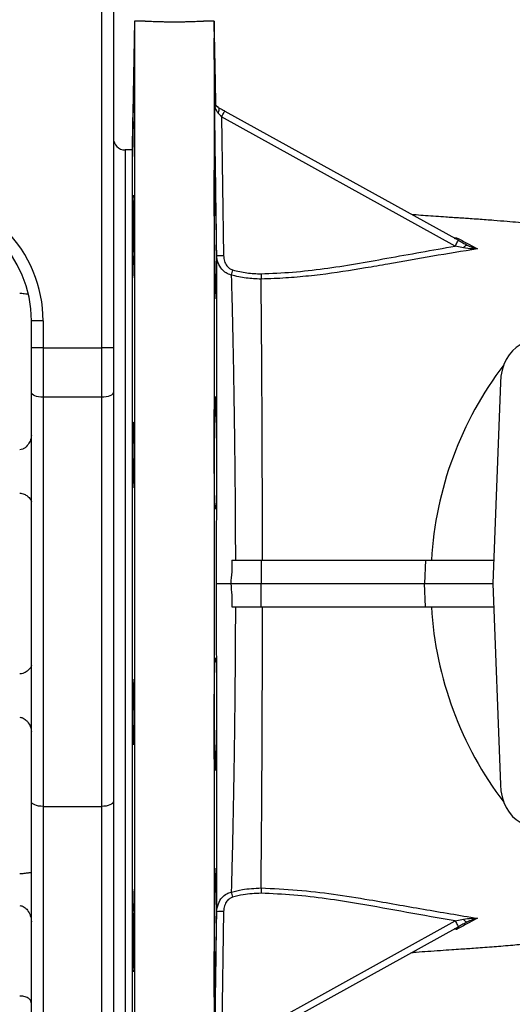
# Model space of a CAD drawing. Header units: millimetres. Extents: x 1536 to 5315, y 842 to 6038.
# Tile 4 of 18: x 3046 to 3466, y 1263 to 2103. Entities that reach past the tile are written whole.
import ezdxf

# ---------------------------------------------------------------- set-up
doc = ezdxf.new("R2010")
doc.units = ezdxf.units.MM
doc.header["$LTSCALE"] = 2

msp = doc.modelspace()

# ---------------------------------------------------------------- linework, layer by layer
at = {"color": 7, "linetype": 'Continuous', "lineweight": 25}
for p, q in [((3115.73, 1822.96), (3115.73, 2111.76)), ((3125.73, 2111.76), (3125.73, 1822.96)), ((3143.73, 2101.76), (3141.81, 1991.76)), ((3152.73, 2101.76), (3143.73, 2101.76)), ((3143.73, 2101.76), (3143.73, 1141.76)), ((3211.73, 2101.76), (3202.65, 2101.76)), ((3212.97, 2030.66), (3211.73, 2101.76)), ((3211.73, 2101.76), (3211.73, 1141.76)), ((3220.84, 2024.95), (3420.17, 1914.66)), ((3218.09, 2019.98), (3219.78, 1901.6)), ((3417.42, 1909.68), (3218.09, 2019.98)), ((3141.81, 1991.76), (3135.73, 1991.76)), ((3135.73, 1991.76), (3135.73, 1251.76)), ((3141.81, 1991.76), (3141.81, 1251.76)), ((3125.96, 1985.19), (3125.93, 1985.16)), ((3213, 1936.21), (3211.86, 1936.21)), ((3142.56, 1926.35), (3143.2, 1926.35)), ((3424.49, 1908.16), (3417.42, 1909.68)), ((3065.73, 1845.92), (3055.73, 1845.92)), ((3055.73, 1822.96), (3055.73, 1845.92)), ((3065.73, 1845.92), (3065.73, 1822.96)), ((3055.73, 1784.92), (3055.73, 1822.96)), ((3065.73, 1822.96), (3055.73, 1822.96)), ((3065.73, 1822.96), (3115.73, 1822.96)), ((3065.73, 1822.96), (3065.73, 1780.69)), ((3125.73, 1822.96), (3115.73, 1822.96)), ((3115.73, 1780.69), (3115.73, 1822.96)), ((3125.73, 1822.96), (3125.73, 1784.92)), ((3456, 1793.41), (3449.46, 1621.76)), ((3055.73, 1435.81), (3055.73, 1784.92)), ((3125.73, 1784.92), (3125.73, 1435.81)), ((3115.73, 1780.69), (3065.73, 1780.69)), ((3065.73, 1780.69), (3065.73, 1431.59)), ((3115.73, 1431.59), (3115.73, 1780.69)), ((3213, 1764.92), (3211.8, 1764.92)), ((3142.56, 1745.8), (3143.33, 1745.8)), ((3143.03, 1711.51), (3142.56, 1711.51)), ((3212.46, 1688.26), (3213, 1688.26)), ((3226.87, 1641.76), (3251.94, 1641.76)), ((3251.94, 1641.76), (3251.72, 1621.76)), ((3392.13, 1641.76), (3391.19, 1621.76)), ((3225.83, 1621.77), (3225.83, 1621.76)), ((3225.83, 1621.76), (3251.72, 1621.76)), ((3251.94, 1601.76), (3251.72, 1621.76)), ((3392.13, 1601.76), (3391.19, 1621.76)), ((3449.46, 1621.76), (3456, 1450.11)), ((3226.87, 1601.76), (3251.94, 1601.76)), ((3213, 1555.27), (3212.46, 1555.27)), ((3142.56, 1532.01), (3143.03, 1532.01)), ((3143.33, 1497.73), (3142.56, 1497.73)), ((3211.8, 1478.61), (3213, 1478.61)), ((3055.73, 1181.76), (3055.73, 1435.81)), ((3065.73, 1431.59), (3115.73, 1431.59)), ((3125.73, 1435.81), (3125.73, 1181.76)), ((3142.56, 1342.28), (3142.57, 1342.28)), ((3219.78, 1341.91), (3218.09, 1223.55)), ((3218.09, 1223.55), (3417.42, 1333.84)), ((3420.17, 1328.87), (3220.84, 1218.58)), ((3417.42, 1333.84), (3424.49, 1335.37)), ((3143.2, 1317.18), (3142.56, 1317.18)), ((3211.86, 1307.31), (3213, 1307.31))]:
    msp.add_line(p, q, dxfattribs=at)
at = {"color": 8, "linetype": 'Continuous', "lineweight": 25}
for p, q in [((3416.48, 1916.7), (3418.7, 1916.86)), ((3065.73, 1431.59), (3065.73, 1171.76)), ((3115.73, 1171.76), (3115.73, 1431.59)), ((3418.7, 1326.67), (3416.48, 1326.83))]:
    msp.add_line(p, q, dxfattribs=at)
at = {"color": 7, "linetype": 'Continuous', "lineweight": 25, "flags": 128}
for points in [[(3215.25, 2023.1), (3215.56, 2023.96), (3215.79, 2024.79), (3215.92, 2025.56), (3215.97, 2026.27), (3215.91, 2026.89), (3215.77, 2027.4), (3215.53, 2027.8), (3215.21, 2028.06)], [(3218.09, 2019.98), (3218.63, 2020.96), (3219.15, 2021.9), (3219.63, 2022.76), (3220.04, 2023.51), (3220.38, 2024.12), (3220.63, 2024.58), (3220.79, 2024.86), (3220.84, 2024.95)], [(3142.57, 1901.34), (3142.66, 1901.96), (3142.73, 1903.35), (3142.81, 1905.41), (3142.9, 1908.85), (3142.98, 1912.2), (3143.05, 1915.97), (3143.12, 1920.07), (3143.18, 1924.36), (3143.23, 1928.74), (3143.28, 1933.08), (3143.31, 1937.25), (3143.33, 1941.14), (3143.34, 1944.62), (3143.34, 1947.62), (3143.32, 1950.04), (3143.3, 1951.81), (3143.26, 1952.89), (3143.21, 1953.23), (3143.16, 1952.84), (3143.09, 1951.72), (3143.02, 1949.91), (3142.95, 1947.45), (3142.87, 1944.42), (3142.8, 1940.9), (3142.72, 1936.99), (3142.65, 1932.81), (3142.56, 1926.35), (3142.56, 1926.35)], [(3417.42, 1909.68), (3417.96, 1910.67), (3418.48, 1911.61), (3418.96, 1912.47), (3419.37, 1913.22), (3419.71, 1913.83), (3419.96, 1914.28), (3420.12, 1914.56), (3420.17, 1914.66)], [(3424.49, 1908.16), (3424.97, 1908.77), (3425.45, 1909.31), (3425.91, 1909.76), (3426.35, 1910.12), (3426.76, 1910.37), (3427.13, 1910.52), (3427.45, 1910.56), (3427.71, 1910.48)], [(3480.11, 1827.43), (3476.41, 1826.77), (3472.82, 1825.36), (3469.42, 1823.22), (3466.27, 1820.4), (3463.44, 1816.96), (3461, 1812.98), (3459, 1808.53), (3457.48, 1803.72), (3456.47, 1798.64), (3456, 1793.41)], [(3065.73, 1780.69), (3063.77, 1780.78), (3061.9, 1781.02), (3060.17, 1781.41), (3058.65, 1781.93), (3057.41, 1782.57), (3056.49, 1783.3), (3055.92, 1784.1), (3055.73, 1784.92)], [(3125.73, 1784.92), (3125.53, 1784.1), (3124.96, 1783.3), (3124.04, 1782.57), (3122.8, 1781.93), (3121.28, 1781.41), (3119.55, 1781.02), (3117.68, 1780.78), (3115.73, 1780.69)], [(3142.78, 1707.66), (3142.81, 1707.64), (3142.89, 1708.3), (3142.97, 1709.69), (3143.04, 1711.75), (3143.12, 1715.19), (3143.18, 1718.53), (3143.24, 1722.31), (3143.28, 1726.4), (3143.31, 1730.7), (3143.33, 1735.08), (3143.34, 1739.41), (3143.34, 1743.58), (3143.32, 1747.47), (3143.29, 1750.96), (3143.26, 1753.96), (3143.21, 1756.38), (3143.15, 1758.15), (3143.09, 1759.22), (3143.02, 1759.57), (3142.94, 1759.18), (3142.86, 1758.06), (3142.79, 1756.25), (3142.71, 1753.79), (3142.65, 1750.76), (3142.58, 1747.24), (3142.56, 1745.8), (3142.56, 1745.8)], [(3213.86, 1621.77), (3214.12, 1621.77), (3214.78, 1621.77), (3215.85, 1621.77), (3217.29, 1621.77), (3219.05, 1621.77), (3221.1, 1621.77), (3223.38, 1621.77), (3225.83, 1621.77)], [(3143.02, 1484.04), (3143.05, 1484.02), (3143.11, 1484.68), (3143.18, 1486.07), (3143.23, 1488.13), (3143.28, 1491.57), (3143.31, 1494.91), (3143.33, 1498.69), (3143.34, 1502.78), (3143.34, 1507.08), (3143.32, 1511.45), (3143.29, 1515.79), (3143.25, 1519.96), (3143.2, 1523.85), (3143.14, 1527.34), (3143.08, 1530.34), (3143.01, 1532.76), (3142.93, 1534.53), (3142.86, 1535.6), (3142.78, 1535.95), (3142.71, 1535.56), (3142.64, 1534.44), (3142.56, 1532.01), (3142.56, 1532.01)], [(3456, 1450.11), (3456.47, 1444.89), (3457.48, 1439.81), (3459, 1435), (3461, 1430.55), (3463.44, 1426.57), (3466.27, 1423.13), (3469.42, 1420.31), (3472.82, 1418.17), (3476.41, 1416.76), (3480.11, 1416.1)], [(3065.73, 1431.59), (3063.77, 1431.67), (3061.9, 1431.91), (3060.17, 1432.3), (3058.65, 1432.82), (3057.41, 1433.46), (3056.49, 1434.19), (3055.92, 1434.99), (3055.73, 1435.81)], [(3125.73, 1435.81), (3125.53, 1434.99), (3124.96, 1434.19), (3124.04, 1433.46), (3122.8, 1432.82), (3121.28, 1432.3), (3119.55, 1431.91), (3117.68, 1431.67), (3115.73, 1431.59)], [(3417.42, 1333.84), (3417.96, 1332.86), (3418.48, 1331.92), (3418.96, 1331.06), (3419.37, 1330.31), (3419.71, 1329.7), (3419.96, 1329.24), (3420.12, 1328.96), (3420.17, 1328.87)], [(3424.49, 1335.37), (3424.97, 1334.76), (3425.45, 1334.22), (3425.91, 1333.77), (3426.35, 1333.41), (3426.76, 1333.16), (3427.13, 1333.01), (3427.45, 1332.97), (3427.71, 1333.04)]]:
    msp.add_lwpolyline(points, dxfattribs=at)
at = {"color": 7, "linetype": 'Continuous', "lineweight": 25}
for centre, radius, start, end in [((3135.73, 2001.76), 10, 180, 270), ((3217.93, 1934.45), 32.9, 263.0199, 273.2224), ((3542.64, 1798.65), 327.92, 163.9488, 164.73599), ((3700.15, 1624.2), 303.48, 142.63503, 176.68313), ((3700.46, 1619.44), 303.79, 183.33475, 217.34709), ((3538.13, 1443.24), 323.14, 195.19633, 195.9952), ((3217.93, 1309.07), 32.9, 86.77644, 96.97893)]:
    msp.add_arc(centre, radius, start, end, dxfattribs=at)
for major_axis, ratio, start_param, end_param in [((0, -110.02), 0.999848, 1.570796, 3.141593), ((0, 100.02), 0.999817, 4.712389, 6.283185)]:
    msp.add_ellipse((2955.73, 1845.92), major_axis=major_axis, ratio=ratio, start_param=start_param, end_param=end_param, dxfattribs=at)
for points, knots in [([(3152.73, 2101.76), (3152.79, 2101.76), (3152.93, 2101.75), (3154.02, 2101.7), (3155.74, 2101.61), (3158.08, 2101.51), (3161, 2101.4), (3164.36, 2101.29), (3168.14, 2101.2), (3172.16, 2101.14), (3176.37, 2101.11), (3180.58, 2101.11), (3184.74, 2101.16), (3188.67, 2101.23), (3192.32, 2101.33), (3195.53, 2101.44), (3198.26, 2101.55), (3200.4, 2101.65), (3201.87, 2101.72), (3202.66, 2101.76), (3202.65, 2101.76), (3202.65, 2101.76)], [0, 0, 0, 0, 0.052878, 0.1072908, 0.1601683, 0.2145763, 0.2674986, 0.3219542, 0.3749044, 0.4293921, 0.4822935, 0.5367316, 0.5895838, 0.643967, 0.6968462, 0.7512553, 0.8041954, 0.8586712, 0.911611, 0.9660899, 1, 1, 1, 1]), ([(3212.42, 2032.4), (3212.41, 2032.82), (3212.35, 2035.89), (3212.26, 2041.78), (3212.13, 2049.81), (3212.02, 2057.55), (3211.93, 2064.77), (3211.85, 2071.24), (3211.78, 2076.82), (3211.74, 2081.3), (3211.72, 2084.61), (3211.73, 2086.6), (3211.75, 2087.27), (3211.79, 2086.54), (3211.86, 2084.48), (3211.94, 2081.12), (3212.04, 2076.58), (3212.15, 2070.96), (3212.28, 2064.45), (3212.41, 2057.2), (3212.55, 2049.44), (3212.69, 2041.41), (3212.8, 2035.09), (3212.86, 2031.65), (3212.87, 2030.83)], [0, 0, 0, 0, 0.007842, 0.056694, 0.105546, 0.154395, 0.203244, 0.252087, 0.300929, 0.349766, 0.398603, 0.447435, 0.496268, 0.545099, 0.593931, 0.642765, 0.691599, 0.740439, 0.789278, 0.838124, 0.88697, 0.935821, 0.984672, 1, 1, 1, 1]), ([(3142.56, 2016.1), (3142.57, 2016.46), (3142.6, 2017.73), (3142.66, 2020.3), (3142.74, 2023.94), (3142.82, 2027.73), (3142.89, 2031.85), (3142.97, 2036.16), (3143.04, 2040.56), (3143.11, 2044.92), (3143.17, 2049.11), (3143.23, 2053.02), (3143.27, 2056.52), (3143.31, 2059.54), (3143.33, 2061.96), (3143.34, 2063.75), (3143.34, 2064.82), (3143.33, 2065.17), (3143.3, 2064.77), (3143.27, 2063.65), (3143.22, 2061.82), (3143.16, 2059.35), (3143.1, 2056.3), (3143.03, 2052.77), (3142.96, 2048.84), (3142.88, 2044.64), (3142.8, 2040.27), (3142.73, 2035.87), (3142.66, 2031.57), (3142.6, 2028.02), (3142.57, 2026.02), (3142.56, 2025.28)], [0, 0, 0, 0, 0.017889, 0.061889, 0.097181, 0.132473, 0.167765, 0.203058, 0.238351, 0.273644, 0.308935, 0.344227, 0.379513, 0.4148, 0.450082, 0.485365, 0.520643, 0.555922, 0.5912, 0.626478, 0.661758, 0.697038, 0.732323, 0.767607, 0.802897, 0.838186, 0.873479, 0.908771, 0.944064, 0.979357, 1, 1, 1, 1]), ([(3212.04, 2033.26), (3212.09, 2033.24), (3212.18, 2033.18), (3212.26, 2033.14), (3212.31, 2033.11)], [0, 0, 0, 0, 0.499163, 1, 1, 1, 1]), ([(3213.93, 1901.8), (3213.88, 1905.79), (3213.61, 1925.77), (3213, 1969.59), (3212.4, 2009.42), (3212.04, 2033.26)], [0, 0, 0, 0, 0.091174, 0.45587, 1, 1, 1, 1]), ([(3215.25, 2023.1), (3214.65, 2023.94), (3213.21, 2025.98), (3212.33, 2029.52), (3212.07, 2032.09), (3212.04, 2033.25), (3212.04, 2033.26)], [0, 0, 0, 0, 0.27815, 0.674383, 0.997347, 1, 1, 1, 1]), ([(3212.04, 2033.26), (3212.04, 2033.26), (3212.06, 2032.66), (3212.32, 2031.34), (3213.18, 2029.53), (3214.62, 2028.49), (3215.21, 2028.06)], [0, 0, 0, 0, 0.002654, 0.325633, 0.721869, 1, 1, 1, 1]), ([(3142.56, 2016.1), (3142.53, 2014.2), (3142.47, 2009.92), (3142.35, 2002.86), (3142.23, 1996.81), (3142.13, 1991.75), (3142.04, 1987.93), (3141.97, 1985.85), (3141.94, 1986.28), (3141.96, 1989.18), (3142.02, 1994.21), (3142.12, 2000.81), (3142.24, 2008.25), (3142.37, 2015.64), (3142.48, 2021.49), (3142.54, 2024.22), (3142.56, 2025.28)], [0, 0, 0, 0, 0.061341, 0.137889, 0.214444, 0.262378, 0.338919, 0.415461, 0.491994, 0.568517, 0.64504, 0.72157, 0.798112, 0.874664, 0.951222, 1, 1, 1, 1]), ([(3215.33, 2028), (3214.75, 2028.42), (3213.34, 2029.44), (3212.53, 2031.22), (3212.31, 2032.52), (3212.31, 2033.11), (3212.31, 2033.11)], [0, 0, 0, 0, 0.278564, 0.674038, 0.997329, 1, 1, 1, 1]), ([(3215.21, 2028.06), (3216.63, 2027.28), (3218.47, 2026.26), (3220.4, 2025.19), (3220.84, 2024.95)], [0, 0, 0, 0, 0.7718643, 1, 1, 1, 1]), ([(3218.09, 2019.98), (3217.87, 2020.22), (3216.91, 2021.28), (3215.97, 2022.31), (3215.25, 2023.1)], [0, 0, 0, 0, 0.232093, 1, 1, 1, 1]), ([(3213, 1880.09), (3212.99, 1880.24), (3212.94, 1880.94), (3212.83, 1882.92), (3212.68, 1887.02), (3212.53, 1892.56), (3212.38, 1899.28), (3212.25, 1906.26), (3212.12, 1913.86), (3212.01, 1921.82), (3211.92, 1929.94), (3211.84, 1937.99), (3211.78, 1945.72), (3211.74, 1952.94), (3211.72, 1959.42), (3211.73, 1965), (3211.75, 1969.48), (3211.8, 1972.8), (3211.86, 1974.79), (3211.95, 1975.46), (3212.05, 1974.73), (3212.16, 1972.68), (3212.29, 1969.32), (3212.43, 1964.78), (3212.57, 1959.16), (3212.71, 1952.65), (3212.85, 1945.4), (3212.94, 1939.78), (3212.99, 1936.68), (3213, 1936.21)], [0, 0, 0, 0, 0.010929, 0.049835, 0.088741, 0.137284, 0.176194, 0.215104, 0.254015, 0.292925, 0.331832, 0.37074, 0.409642, 0.448544, 0.487442, 0.52634, 0.565236, 0.604132, 0.643029, 0.681926, 0.720827, 0.759727, 0.798633, 0.837538, 0.876448, 0.915358, 0.954271, 0.993183, 1, 1, 1, 1]), ([(3213, 1936.21), (3213, 1936.06), (3213.05, 1934.52), (3213.13, 1931.22), (3213.25, 1925.8), (3213.36, 1919.76), (3213.47, 1913.3), (3213.57, 1906.58), (3213.66, 1899.81), (3213.73, 1893.18), (3213.78, 1886.87), (3213.81, 1881.08), (3213.82, 1875.93), (3213.81, 1871.62), (3213.78, 1868.23), (3213.72, 1865.89), (3213.65, 1864.62), (3213.56, 1864.51), (3213.46, 1865.52), (3213.35, 1867.66), (3213.23, 1871.1), (3213.11, 1875.33), (3213.03, 1878.79), (3213, 1880.09)], [0, 0, 0, 0, 0.00543, 0.055154, 0.104877, 0.154604, 0.20433, 0.254055, 0.303779, 0.353497, 0.403216, 0.452925, 0.502635, 0.552338, 0.602041, 0.651744, 0.701448, 0.751157, 0.800866, 0.850584, 0.900302, 0.962335, 1, 1, 1, 1]), ([(3673.43, 1908.53), (3672.87, 1908.57), (3671.89, 1908.64), (3670.53, 1908.75), (3669.5, 1908.84), (3668.61, 1908.92), (3667.35, 1909.04), (3665.37, 1909.24), (3662.73, 1909.51), (3660.3, 1909.78), (3658.46, 1909.99), (3656.54, 1910.21), (3654.12, 1910.49), (3651.18, 1910.84), (3648.08, 1911.22), (3645.26, 1911.56), (3642.92, 1911.85), (3640.8, 1912.11), (3638.59, 1912.38), (3636.03, 1912.7), (3633.08, 1913.07), (3627.62, 1913.74), (3619.59, 1914.71), (3607.91, 1916.08), (3595.17, 1917.49), (3580.77, 1918.98), (3566.48, 1920.36), (3552.35, 1921.7), (3538.11, 1923.09), (3523.22, 1924.58), (3509.47, 1925.99), (3497.6, 1927.2), (3488.41, 1928.13), (3479.76, 1928.97), (3471.09, 1929.79), (3461.21, 1930.67), (3449.96, 1931.6), (3439.38, 1932.4), (3430.76, 1933), (3425.03, 1933.39), (3420.03, 1933.72), (3415.03, 1934.05), (3408.66, 1934.48), (3400.94, 1935.01), (3392.38, 1935.62), (3385.67, 1936.13), (3381.78, 1936.46), (3380.58, 1936.56)], [0, 0, 0, 0, 0.0200746, 0.0350421, 0.0448205, 0.0528542, 0.0613517, 0.0800052, 0.1032392, 0.1171288, 0.1285038, 0.138334, 0.1511569, 0.1675452, 0.1838324, 0.198359, 0.2094719, 0.2178964, 0.227089, 0.237491, 0.2491058, 0.2619331, 0.3006563, 0.3396259, 0.3894534, 0.4363552, 0.483657, 0.5313925, 0.5781249, 0.6252149, 0.6722262, 0.7008762, 0.7265606, 0.7477264, 0.7701605, 0.7950955, 0.8242869, 0.8568817, 0.873957, 0.8875592, 0.8988983, 0.9115452, 0.9259964, 0.947886, 0.9699655, 0.9907835, 1, 1, 1, 1]), ([(3142.56, 1901.25), (3142.55, 1900.64), (3142.51, 1897.62), (3142.44, 1893.28), (3142.32, 1888.22), (3142.21, 1884.4), (3142.09, 1882.32), (3142, 1882.76), (3141.95, 1885.66), (3141.94, 1890.69), (3141.98, 1897.29), (3142.06, 1904.72), (3142.17, 1912.13), (3142.3, 1918.7), (3142.43, 1923.67), (3142.52, 1925.77), (3142.56, 1926.27), (3142.56, 1926.35)], [0, 0, 0, 0, 0.019129, 0.095678, 0.143595, 0.220158, 0.296721, 0.373279, 0.449825, 0.526361, 0.60289, 0.679422, 0.755963, 0.832518, 0.909081, 0.985645, 1, 1, 1, 1]), ([(3417.26, 1916.27), (3417.51, 1916.13), (3417.75, 1916.14), (3418.11, 1916.3), (3418.23, 1916.38), (3418.46, 1916.58), (3418.58, 1916.71), (3418.7, 1916.86)], [0, 0, 0, 0, 0.5, 0.5, 0.75, 0.75, 1, 1, 1, 1]), ([(3418.7, 1916.86), (3421.8, 1915.2), (3427.67, 1912.05), (3433.64, 1908.86), (3436.46, 1907.36)], [0, 0, 0, 0, 0.528981, 1, 1, 1, 1]), ([(3436.46, 1907.36), (3423.72, 1905.27), (3398.24, 1901.09), (3366.4, 1895.43), (3334.41, 1889.86), (3308.6, 1885.83), (3282.61, 1883.11), (3265.8, 1881.96), (3255.5, 1881.66), (3251.73, 1881.54)], [0, 0, 0, 0, 0.207439, 0.414898, 0.519667, 0.729241, 0.834381, 0.939516, 1, 1, 1, 1]), ([(3251.74, 1886.04), (3260.73, 1886.43), (3278.7, 1887.23), (3305.58, 1890.3), (3332.36, 1894.48), (3369.62, 1901.2), (3397.98, 1906.23), (3417.42, 1909.68)], [0, 0, 0, 0, 0.160985, 0.32199, 0.484181, 0.646397, 1, 1, 1, 1]), ([(3420.17, 1914.66), (3421.45, 1913.95), (3422.73, 1913.24), (3425.24, 1911.85), (3426.49, 1911.16), (3427.71, 1910.48)], [0, 0, 0, 0, 0.5, 0.5, 1, 1, 1, 1]), ([(3436.46, 1907.36), (3436.45, 1907.36), (3434.92, 1907.28), (3430.94, 1907.2), (3426.95, 1907.79), (3424.49, 1908.16)], [0, 0, 0, 0, 0.002457, 0.386093, 1, 1, 1, 1]), ([(3427.71, 1910.48), (3428.45, 1910.08), (3429.18, 1909.72), (3430.64, 1909.09), (3431.38, 1908.8), (3432.83, 1908.3), (3433.56, 1908.07), (3435.02, 1907.68), (3435.74, 1907.51), (3436.46, 1907.36)], [0, 0, 0, 0, 0.25, 0.25, 0.5, 0.5, 0.75, 0.75, 1, 1, 1, 1]), ([(3213.86, 1621.77), (3213.86, 1628.62), (3213.86, 1642.32), (3213.86, 1665.75), (3213.87, 1691.95), (3213.87, 1720.59), (3213.88, 1748.51), (3213.89, 1775.33), (3213.89, 1800.87), (3213.9, 1825.03), (3213.91, 1847.19), (3213.92, 1867.29), (3213.93, 1885.51), (3213.93, 1896.37), (3213.93, 1901.8)], [0, 0, 0, 0, 0.063127, 0.126254, 0.216736, 0.307547, 0.398368, 0.488863, 0.577678, 0.666644, 0.755462, 0.836936, 0.918526, 1, 1, 1, 1]), ([(3226.28, 1884.98), (3224.75, 1885.52), (3221.76, 1886.58), (3217.8, 1890.17), (3214.67, 1895.28), (3214.18, 1899.59), (3213.93, 1901.8)], [0, 0, 0, 0, 0.2148166, 0.4195645, 0.7040416, 1, 1, 1, 1]), ([(3219.78, 1901.6), (3219.93, 1900.01), (3220.23, 1896.91), (3222.15, 1893.18), (3224.61, 1890.52), (3226.53, 1889.72), (3227.5, 1889.32)], [0, 0, 0, 0, 0.309725, 0.599407, 0.799075, 1, 1, 1, 1]), ([(3226.28, 1884.98), (3226.42, 1880.16), (3226.71, 1870.51), (3227.1, 1854.57), (3227.51, 1836.47), (3227.93, 1815.9), (3228.36, 1792.78), (3228.75, 1768.36), (3229.1, 1742.74), (3229.4, 1716.07), (3229.63, 1688.73), (3229.78, 1663.87), (3229.82, 1648.14), (3229.84, 1641.76)], [0, 0, 0, 0, 0.0806877, 0.1614668, 0.2421539, 0.3396422, 0.4372905, 0.5347751, 0.6339907, 0.7335614, 0.8331192, 0.9323166, 1, 1, 1, 1]), ([(3251.73, 1881.55), (3247.5, 1881.7), (3238.9, 1882.02), (3230.53, 1883.98), (3226.28, 1884.98)], [0, 0, 0, 0, 0.4926295, 1, 1, 1, 1]), ([(3227.5, 1889.32), (3231.52, 1888.37), (3239.49, 1886.47), (3247.68, 1886.18), (3251.74, 1886.03)], [0, 0, 0, 0, 0.503947, 1, 1, 1, 1]), ([(3251.74, 1886.04), (3251.74, 1885.93), (3251.74, 1885.7), (3251.74, 1885.34), (3251.74, 1884.96), (3251.74, 1884.55), (3251.74, 1884.13), (3251.74, 1883.69), (3251.74, 1883.25), (3251.74, 1882.8), (3251.74, 1882.36), (3251.74, 1881.93), (3251.73, 1881.67), (3251.73, 1881.54)], [0, 0, 0, 0, 0.063359, 0.1322306, 0.2066141, 0.286509, 0.3719141, 0.4628287, 0.5592515, 0.6611814, 0.7686171, 0.8815571, 1, 1, 1, 1]), ([(3252.96, 1641.76), (3252.95, 1653.47), (3252.94, 1665.06), (3252.9, 1688.06), (3252.88, 1699.46), (3252.84, 1713.58), (3252.83, 1716.4), (3252.81, 1722.02), (3252.8, 1724.82), (3252.78, 1733.15), (3252.76, 1738.63), (3252.69, 1754.86), (3252.65, 1765.39), (3252.54, 1785.88), (3252.48, 1795.85), (3252.4, 1807.94), (3252.39, 1810.35), (3252.35, 1815.11), (3252.34, 1817.48), (3252.29, 1824.48), (3252.25, 1829.04), (3252.14, 1842.37), (3252.07, 1850.82), (3251.91, 1866.84), (3251.82, 1874.41), (3251.73, 1881.54)], [0, 0, 0, 0, 0.125, 0.125, 0.25, 0.25, 0.28125, 0.28125, 0.3125, 0.3125, 0.375, 0.375, 0.5, 0.5, 0.625, 0.625, 0.65625, 0.65625, 0.6875, 0.6875, 0.75, 0.75, 0.875, 0.875, 1, 1, 1, 1]), ([(3045.73, 1869.51), (3046.33, 1869.5), (3047.72, 1869.47), (3050.05, 1869.21), (3051.89, 1868.87), (3052.59, 1868.82), (3052.73, 1868.8)], [0, 0, 0, 0, 0.203824, 0.468312, 0.894348, 1, 1, 1, 1]), ([(3213, 1688.26), (3212.94, 1687.26), (3212.84, 1685.54), (3212.68, 1685.49), (3212.54, 1686.68), (3212.4, 1689.25), (3212.25, 1693.37), (3212.12, 1698.91), (3212, 1705.63), (3211.91, 1712.61), (3211.83, 1720.2), (3211.77, 1728.17), (3211.74, 1736.29), (3211.72, 1744.33), (3211.73, 1752.07), (3211.76, 1759.29), (3211.8, 1765.76), (3211.87, 1771.34), (3211.96, 1775.82), (3212.06, 1779.14), (3212.18, 1781.13), (3212.31, 1781.8), (3212.44, 1781.07), (3212.58, 1779.02), (3212.72, 1775.64), (3212.87, 1771.05), (3212.95, 1767.01), (3213, 1764.92)], [0, 0, 0, 0, 0.053837, 0.092749, 0.131662, 0.170577, 0.209493, 0.258051, 0.296957, 0.335864, 0.37477, 0.413676, 0.452579, 0.491482, 0.530382, 0.569282, 0.608181, 0.647081, 0.685982, 0.724884, 0.76379, 0.802697, 0.841608, 0.880519, 0.919434, 0.958349, 1, 1, 1, 1]), ([(3213, 1764.92), (3213.05, 1764.39), (3213.13, 1763.43), (3213.26, 1760.35), (3213.37, 1756.59), (3213.48, 1751.9), (3213.58, 1746.48), (3213.67, 1740.43), (3213.74, 1733.97), (3213.79, 1727.26), (3213.82, 1720.49), (3213.82, 1713.87), (3213.81, 1707.56), (3213.77, 1701.76), (3213.72, 1696.62), (3213.64, 1692.31), (3213.55, 1688.91), (3213.45, 1686.57), (3213.34, 1685.3), (3213.22, 1685.21), (3213.11, 1686.13), (3213.03, 1687.57), (3213, 1688.26)], [0, 0, 0, 0, 0.060319, 0.110045, 0.159771, 0.209497, 0.259224, 0.308946, 0.358668, 0.408381, 0.458095, 0.507801, 0.557507, 0.60721, 0.656912, 0.706619, 0.756325, 0.80604, 0.855754, 0.905476, 0.955199, 1, 1, 1, 1]), ([(3055.73, 1747.99), (3055.64, 1747.06), (3055.43, 1744.9), (3053.71, 1741.22), (3051.18, 1738.1), (3048.33, 1736.3), (3046.66, 1735.89), (3045.79, 1735.88), (3045.73, 1735.88)], [0, 0, 0, 0, 0.189488, 0.438937, 0.728411, 0.858466, 0.98973, 1, 1, 1, 1]), ([(3142.56, 1711.51), (3142.55, 1710.91), (3142.51, 1708.44), (3142.41, 1705.09), (3142.28, 1703.01), (3142.15, 1703.44), (3142.05, 1706.34), (3141.97, 1711.38), (3141.94, 1717.98), (3141.95, 1725.41), (3142.01, 1732.83), (3142.11, 1739.39), (3142.23, 1744.37), (3142.36, 1747.17), (3142.47, 1747.59), (3142.54, 1746.34), (3142.56, 1745.8)], [0, 0, 0, 0, 0.024709, 0.101275, 0.177841, 0.25441, 0.330977, 0.407535, 0.484081, 0.560617, 0.637151, 0.713692, 0.790244, 0.866808, 0.943377, 1, 1, 1, 1]), ([(3142.56, 1711.51), (3142.58, 1710.99), (3142.61, 1709.75), (3142.67, 1708.37), (3142.71, 1707.92), (3142.74, 1707.7)], [0, 0, 0, 0, 0.262575, 0.631288, 1, 1, 1, 1]), ([(3045.73, 1698.92), (3046.33, 1698.88), (3047.71, 1698.79), (3050.09, 1697.92), (3052.76, 1696.18), (3055.14, 1693.76), (3055.53, 1692.36), (3055.73, 1691.66)], [0, 0, 0, 0, 0.0975755, 0.2241931, 0.4281469, 0.7164276, 1, 1, 1, 1]), ([(3226.87, 1641.76), (3226.87, 1638.43), (3226.87, 1631.75), (3226.18, 1625.1), (3225.83, 1621.77)], [0, 0, 0, 0, 0.498671, 1, 1, 1, 1]), ([(3251.94, 1641.76), (3267.41, 1641.76), (3282.33, 1641.76), (3310.45, 1641.76), (3323.65, 1641.76), (3347.71, 1641.76), (3358.58, 1641.76), (3372.69, 1641.76), (3377, 1641.76), (3382.87, 1641.76), (3384.74, 1641.76), (3388.39, 1641.76), (3390.25, 1641.76), (3392.13, 1641.76)], [0, 0, 0, 0, 0.25, 0.25, 0.5, 0.5, 0.75, 0.75, 0.875, 0.875, 0.9375, 0.9375, 0.9999986, 0.9999986, 0.9999986, 0.9999986]), ([(3392.13, 1641.76), (3399.81, 1641.76), (3415.71, 1641.76), (3435.33, 1641.76), (3447.73, 1641.76), (3450.22, 1641.76)], [0, 0, 0, 0, 0.427656, 0.885094, 1, 1, 1, 1]), ([(3213.93, 1341.72), (3213.93, 1347.14), (3213.93, 1358), (3213.92, 1376.24), (3213.91, 1396.75), (3213.9, 1419.82), (3213.89, 1444.24), (3213.89, 1468.61), (3213.88, 1492.6), (3213.87, 1517.34), (3213.87, 1542.65), (3213.86, 1568.57), (3213.86, 1594.98), (3213.86, 1612.84), (3213.86, 1621.77)], [0, 0, 0, 0, 0.081487, 0.163093, 0.244585, 0.338531, 0.432475, 0.512855, 0.593576, 0.674407, 0.755114, 0.835481, 0.917741, 1, 1, 1, 1]), ([(3225.83, 1621.76), (3226.21, 1618.44), (3226.51, 1615.11), (3226.88, 1608.45), (3226.94, 1605.11), (3226.87, 1601.76)], [0, 0, 0, 0, 0.5, 0.5, 1, 1, 1, 1]), ([(3251.72, 1621.76), (3267.1, 1621.76), (3281.95, 1621.76), (3309.92, 1621.76), (3323.04, 1621.76), (3346.98, 1621.76), (3357.78, 1621.76), (3371.83, 1621.76), (3376.1, 1621.76), (3381.95, 1621.76), (3383.8, 1621.76), (3387.45, 1621.76), (3389.31, 1621.76), (3391.19, 1621.76)], [0, 0, 0, 0, 0.25, 0.25, 0.5, 0.5, 0.75, 0.75, 0.875, 0.875, 0.9375, 0.9375, 1, 1, 1, 1]), ([(3391.19, 1621.76), (3398.87, 1621.76), (3414.71, 1621.76), (3434.39, 1621.76), (3446.84, 1621.76), (3449.46, 1621.76)], [0, 0, 0, 0, 0.426488, 0.879421, 1, 1, 1, 1]), ([(3229.84, 1601.76), (3229.82, 1596.6), (3229.8, 1586.27), (3229.71, 1567.75), (3229.56, 1546.27), (3229.34, 1522.11), (3229.07, 1498.47), (3228.75, 1475.56), (3228.39, 1452.26), (3227.97, 1428.9), (3227.52, 1407.47), (3227.1, 1388.97), (3226.7, 1373.01), (3226.43, 1363.36), (3226.29, 1358.53)], [0, 0, 0, 0, 0.054798, 0.109597, 0.19773, 0.286232, 0.374871, 0.463394, 0.551543, 0.654662, 0.757783, 0.838493, 0.919293, 1, 1, 1, 1]), ([(3251.73, 1361.98), (3251.82, 1369.07), (3251.9, 1376.64), (3252.03, 1388.71), (3252.07, 1392.85), (3252.12, 1399.25), (3252.14, 1401.42), (3252.18, 1405.8), (3252.2, 1408.02), (3252.29, 1419.19), (3252.36, 1428.46), (3252.48, 1447.66), (3252.54, 1457.59), (3252.62, 1472.99), (3252.64, 1478.2), (3252.68, 1486.16), (3252.69, 1488.83), (3252.71, 1494.22), (3252.73, 1496.94), (3252.78, 1510.58), (3252.82, 1521.64), (3252.88, 1544.04), (3252.9, 1555.39), (3252.94, 1578.36), (3252.95, 1589.99), (3252.96, 1601.76)], [0, 0, 0, 0, 0.125, 0.125, 0.1875, 0.1875, 0.21875, 0.21875, 0.25, 0.25, 0.375, 0.375, 0.5, 0.5, 0.5625, 0.5625, 0.59375, 0.59375, 0.625, 0.625, 0.75, 0.75, 0.875, 0.875, 1, 1, 1, 1]), ([(3251.94, 1601.76), (3257.35, 1601.76), (3268.19, 1601.76), (3283.95, 1601.76), (3300.73, 1601.76), (3318.15, 1601.76), (3335.69, 1601.76), (3350.38, 1601.76), (3362.33, 1601.76), (3371.96, 1601.76), (3380.59, 1601.76), (3387.04, 1601.76), (3390.79, 1601.76), (3392.13, 1601.76)], [0, 0, 0, 0, 0.087992, 0.176159, 0.264163, 0.378749, 0.493699, 0.608284, 0.69404, 0.78008, 0.86624, 0.95216, 1, 1, 1, 1]), ([(3392.13, 1601.76), (3399.81, 1601.76), (3415.71, 1601.76), (3435.33, 1601.76), (3447.73, 1601.76), (3450.22, 1601.76)], [0, 0, 0, 0, 0.427657, 0.885095, 1, 1, 1, 1]), ([(3213, 1478.61), (3212.98, 1477.62), (3212.92, 1474.64), (3212.8, 1470.37), (3212.66, 1466.29), (3212.52, 1463.49), (3212.38, 1461.98), (3212.25, 1461.86), (3212.13, 1463.07), (3212.02, 1465.65), (3211.91, 1469.77), (3211.83, 1475.31), (3211.77, 1482.03), (3211.73, 1489.02), (3211.72, 1496.61), (3211.73, 1504.58), (3211.76, 1512.7), (3211.81, 1520.74), (3211.88, 1528.47), (3211.97, 1535.69), (3212.07, 1542.16), (3212.19, 1547.74), (3212.32, 1552.22), (3212.46, 1555.52), (3212.6, 1557.52), (3212.74, 1558.16), (3212.87, 1557.52), (3212.96, 1556.02), (3213, 1555.27)], [0, 0, 0, 0, 0.019198, 0.058104, 0.097011, 0.135922, 0.174833, 0.213746, 0.252658, 0.291567, 0.330477, 0.379019, 0.417916, 0.456813, 0.49571, 0.534607, 0.573503, 0.612399, 0.651297, 0.690194, 0.729095, 0.767995, 0.806901, 0.845807, 0.884718, 0.923628, 0.961814, 1, 1, 1, 1]), ([(3213, 1555.27), (3213.01, 1555.53), (3213.06, 1556.61), (3213.15, 1557.87), (3213.27, 1558.43), (3213.39, 1557.82), (3213.49, 1556.11), (3213.59, 1553.3), (3213.68, 1549.51), (3213.74, 1544.82), (3213.79, 1539.39), (3213.82, 1533.35), (3213.82, 1526.89), (3213.81, 1520.18), (3213.77, 1513.41), (3213.71, 1506.79), (3213.63, 1500.48), (3213.54, 1494.68), (3213.44, 1489.55), (3213.33, 1485.23), (3213.21, 1481.97), (3213.1, 1479.69), (3213.03, 1478.97), (3213, 1478.61)], [0, 0, 0, 0, 0.016019, 0.065741, 0.115462, 0.165186, 0.21491, 0.264632, 0.314353, 0.364068, 0.413783, 0.463489, 0.513195, 0.562895, 0.612596, 0.662297, 0.711998, 0.761706, 0.811413, 0.86113, 0.910846, 0.955423, 1, 1, 1, 1]), ([(3055.73, 1551.86), (3055.73, 1551.86), (3055.72, 1551.38), (3055.29, 1550.17), (3053.55, 1548.08), (3051.1, 1546.16), (3048.57, 1545), (3046.83, 1544.63), (3045.93, 1544.61), (3045.73, 1544.61)], [0, 0, 0, 0, 0.003075, 0.217914, 0.472702, 0.711258, 0.853215, 0.967477, 1, 1, 1, 1]), ([(3142.56, 1497.73), (3142.53, 1497.17), (3142.47, 1495.9), (3142.35, 1496.41), (3142.22, 1499.28), (3142.1, 1504.33), (3142.01, 1510.93), (3141.95, 1518.36), (3141.94, 1525.77), (3141.97, 1532.34), (3142.05, 1537.31), (3142.16, 1540.14), (3142.28, 1540.49), (3142.42, 1538.33), (3142.51, 1534.98), (3142.55, 1532.56), (3142.56, 1532.01)], [0, 0, 0, 0, 0.05904, 0.1356, 0.212168, 0.288739, 0.365304, 0.441858, 0.5184, 0.594936, 0.671473, 0.748019, 0.824579, 0.901147, 0.977717, 1, 1, 1, 1]), ([(3045.73, 1507.65), (3046.33, 1507.59), (3047.71, 1507.47), (3050.09, 1506.23), (3052.76, 1503.66), (3055.14, 1499.79), (3055.53, 1496.95), (3055.73, 1495.54)], [0, 0, 0, 0, 0.097576, 0.224193, 0.428147, 0.716428, 1, 1, 1, 1]), ([(3142.56, 1497.73), (3142.6, 1495.49), (3142.65, 1492.02), (3142.75, 1488.49), (3142.82, 1486.3), (3142.9, 1484.74), (3142.95, 1484.3), (3142.97, 1484.08)], [0, 0, 0, 0, 0.311585, 0.483678, 0.655771, 0.827886, 1, 1, 1, 1]), ([(3213, 1363.44), (3213.06, 1365.85), (3213.15, 1369.95), (3213.29, 1374.16), (3213.4, 1376.92), (3213.51, 1378.57), (3213.6, 1379.11), (3213.68, 1378.5), (3213.75, 1376.78), (3213.79, 1373.96), (3213.82, 1370.17), (3213.82, 1365.48), (3213.8, 1360.04), (3213.76, 1354), (3213.7, 1347.54), (3213.62, 1340.82), (3213.53, 1334.06), (3213.43, 1327.43), (3213.31, 1321.12), (3213.2, 1315.34), (3213.09, 1310.71), (3213.03, 1308.3), (3213, 1307.31)], [0, 0, 0, 0, 0.071141, 0.12087, 0.170598, 0.220327, 0.270055, 0.319779, 0.369502, 0.419217, 0.468932, 0.518639, 0.568347, 0.618051, 0.667756, 0.717466, 0.767175, 0.816893, 0.866611, 0.916336, 0.966061, 1, 1, 1, 1]), ([(3055.73, 1374.47), (3055.64, 1374.62), (3055.43, 1374.97), (3053.71, 1374.93), (3051.18, 1374.49), (3048.33, 1374.11), (3046.66, 1374.02), (3045.79, 1374.01), (3045.73, 1374.01)], [0, 0, 0, 0, 0.189488, 0.438936, 0.728411, 0.858467, 0.98973, 1, 1, 1, 1]), ([(3142.56, 1317.18), (3142.55, 1317.27), (3142.51, 1317.8), (3142.42, 1319.98), (3142.29, 1325), (3142.17, 1331.61), (3142.06, 1339.04), (3141.98, 1346.46), (3141.94, 1353.02), (3141.95, 1358), (3142, 1360.82), (3142.09, 1361.18), (3142.21, 1359.03), (3142.34, 1354.6), (3142.47, 1348.75), (3142.53, 1344.31), (3142.56, 1342.28)], [0, 0, 0, 0, 0.016725, 0.093283, 0.169851, 0.246425, 0.322997, 0.399562, 0.476114, 0.552655, 0.629194, 0.705738, 0.782294, 0.858862, 0.935435, 1, 1, 1, 1]), ([(3213, 1307.31), (3212.97, 1305.21), (3212.9, 1300.99), (3212.78, 1294.49), (3212.65, 1287.99), (3212.51, 1281.83), (3212.37, 1276.67), (3212.24, 1272.61), (3212.11, 1269.81), (3212, 1268.31), (3211.91, 1268.2), (3211.83, 1269.42), (3211.78, 1272.01), (3211.74, 1276.14), (3211.72, 1281.69), (3211.73, 1288.41), (3211.76, 1295.4), (3211.82, 1303), (3211.89, 1310.96), (3211.98, 1319.08), (3212.09, 1327.13), (3212.2, 1334.86), (3212.33, 1342.07), (3212.47, 1348.54), (3212.61, 1354.11), (3212.75, 1358.57), (3212.89, 1361.77), (3212.96, 1362.91), (3213, 1363.44)], [0, 0, 0, 0, 0.0311984, 0.062397, 0.101306, 0.1402149, 0.1791264, 0.2180379, 0.2569484, 0.295859, 0.3347653, 0.3736716, 0.4125731, 0.4514743, 0.4999931, 0.5388895, 0.5777855, 0.6166817, 0.6555778, 0.6944763, 0.7333744, 0.7722775, 0.8111801, 0.850088, 0.8889958, 0.927907, 0.9668181, 1, 1, 1, 1]), ([(3226.29, 1358.53), (3229.45, 1359.31), (3237.79, 1361.36), (3246.38, 1361.74), (3251.73, 1361.98)], [0, 0, 0, 0, 0.3777046, 1, 1, 1, 1]), ([(3251.73, 1361.98), (3251.73, 1361.91), (3251.73, 1361.76), (3251.73, 1361.51), (3251.73, 1361.22), (3251.72, 1360.89), (3251.72, 1360.53), (3251.72, 1360.12), (3251.72, 1359.67), (3251.73, 1359.18), (3251.73, 1358.65), (3251.74, 1358.08), (3251.74, 1357.69), (3251.74, 1357.49)], [0, 0, 0, 0, 0.0666971, 0.1382354, 0.2146152, 0.295837, 0.3819013, 0.4728084, 0.5685587, 0.6691526, 0.7745906, 0.8848729, 1, 1, 1, 1]), ([(3251.73, 1361.98), (3262.06, 1361.53), (3282.72, 1360.61), (3313.53, 1356.89), (3349.38, 1351.21), (3390.26, 1343.8), (3421.06, 1338.71), (3436.46, 1336.17)], [0, 0, 0, 0, 0.166028, 0.33224, 0.498421, 0.749216, 1, 1, 1, 1]), ([(3213.93, 1341.72), (3214.21, 1344.05), (3214.73, 1348.46), (3218.07, 1353.71), (3222.05, 1357.1), (3224.98, 1358.09), (3226.29, 1358.53)], [0, 0, 0, 0, 0.313454, 0.591326, 0.81605, 1, 1, 1, 1]), ([(3227.51, 1354.19), (3226.68, 1353.87), (3224.8, 1353.12), (3222.31, 1350.59), (3220.26, 1346.76), (3219.95, 1343.6), (3219.78, 1341.91)], [0, 0, 0, 0, 0.171592, 0.38978, 0.67213, 1, 1, 1, 1]), ([(3251.74, 1357.5), (3246.62, 1357.27), (3238.43, 1356.92), (3230.48, 1354.94), (3227.51, 1354.19)], [0, 0, 0, 0, 0.625265, 1, 1, 1, 1]), ([(3417.42, 1333.84), (3403.69, 1336.27), (3376.23, 1341.12), (3339.65, 1347.86), (3307.46, 1352.91), (3279.67, 1356.2), (3261.05, 1357.06), (3251.74, 1357.49)], [0, 0, 0, 0, 0.24967, 0.499338, 0.666253, 0.833207, 1, 1, 1, 1]), ([(3045.73, 1346.96), (3046.33, 1346.9), (3047.71, 1346.77), (3050.09, 1345.5), (3052.76, 1342.79), (3055.14, 1338.49), (3055.53, 1334.98), (3055.73, 1333.24)], [0, 0, 0, 0, 0.097576, 0.224193, 0.428145, 0.716425, 1, 1, 1, 1]), ([(3143.21, 1290.38), (3143.22, 1290.36), (3143.25, 1290.29), (3143.28, 1290.93), (3143.31, 1292.29), (3143.34, 1294.54), (3143.34, 1297.54), (3143.34, 1301.19), (3143.32, 1304.98), (3143.29, 1309.09), (3143.25, 1313.41), (3143.2, 1317.81), (3143.14, 1322.16), (3143.07, 1326.35), (3143, 1330.26), (3142.93, 1333.76), (3142.85, 1336.78), (3142.77, 1339.21), (3142.7, 1340.99), (3142.63, 1342.06), (3142.59, 1342.33), (3142.57, 1342.28), (3142.56, 1342.28)], [0, 0, 0, 0, 0.021658, 0.074784, 0.127902, 0.181021, 0.24727, 0.30038, 0.353491, 0.406601, 0.459712, 0.512825, 0.565939, 0.61906, 0.67218, 0.725308, 0.778436, 0.831568, 0.884699, 0.937831, 0.990962, 1, 1, 1, 1]), ([(3212.04, 1210.26), (3212.1, 1214.26), (3212.41, 1234.24), (3213.06, 1278.05), (3213.61, 1317.88), (3213.93, 1341.72)], [0, 0, 0, 0, 0.091183, 0.455914, 1, 1, 1, 1]), ([(3436.46, 1336.17), (3433.64, 1334.66), (3427.67, 1331.48), (3421.8, 1328.33), (3418.7, 1326.67)], [0, 0, 0, 0, 0.471019, 1, 1, 1, 1]), ([(3424.49, 1335.37), (3426.77, 1335.72), (3430.76, 1336.33), (3434.75, 1336.25), (3436.45, 1336.17), (3436.46, 1336.17)], [0, 0, 0, 0, 0.570024, 0.997544, 1, 1, 1, 1]), ([(3427.71, 1333.04), (3428.45, 1333.45), (3429.18, 1333.8), (3430.64, 1334.44), (3431.38, 1334.72), (3432.84, 1335.23), (3433.57, 1335.46), (3435.02, 1335.85), (3435.74, 1336.02), (3436.46, 1336.17)], [0, 0, 0, 0, 0.25, 0.25, 0.5, 0.5, 0.75, 0.75, 1, 1, 1, 1]), ([(3380.59, 1306.97), (3381.79, 1307.07), (3386.29, 1307.45), (3394.28, 1308.05), (3404.53, 1308.77), (3413.87, 1309.4), (3421.14, 1309.88), (3427.44, 1310.3), (3433.64, 1310.73), (3440.99, 1311.25), (3448.72, 1311.84), (3456.69, 1312.48), (3464.36, 1313.14), (3471.88, 1313.81), (3478.61, 1314.45), (3485.13, 1315.08), (3492.07, 1315.77), (3499.54, 1316.52), (3510.17, 1317.61), (3523.22, 1318.95), (3538.11, 1320.44), (3552.35, 1321.83), (3566.48, 1323.17), (3580.77, 1324.55), (3595.17, 1326.03), (3606.59, 1327.3), (3615.73, 1328.36), (3622.44, 1329.16), (3628.77, 1329.93), (3633.87, 1330.56), (3637.6, 1331.02), (3640.16, 1331.34), (3642.53, 1331.63), (3645.07, 1331.94), (3648.32, 1332.34), (3651.99, 1332.79), (3655.42, 1333.19), (3658.16, 1333.51), (3660.55, 1333.78), (3663.03, 1334.05), (3665.13, 1334.26), (3666.65, 1334.42), (3667.68, 1334.52), (3668.61, 1334.61), (3669.49, 1334.69), (3670.52, 1334.78), (3671.89, 1334.89), (3672.86, 1334.96), (3673.43, 1335)], [0, 0, 0, 0, 0.009273, 0.034724, 0.061943, 0.086384, 0.106173, 0.117972, 0.133095, 0.151648, 0.172082, 0.190914, 0.212484, 0.231549, 0.249207, 0.265684, 0.283669, 0.305381, 0.327792, 0.374757, 0.421885, 0.468589, 0.516342, 0.563613, 0.610563, 0.660399, 0.685197, 0.709991, 0.734692, 0.756875, 0.768921, 0.779504, 0.788756, 0.800418, 0.816206, 0.837293, 0.856293, 0.869709, 0.884043, 0.902219, 0.919475, 0.929545, 0.938565, 0.94708, 0.955132, 0.964907, 0.979889, 1, 1, 1, 1]), ([(3427.71, 1333.04), (3426.49, 1332.37), (3424.02, 1331), (3421.46, 1329.59), (3420.17, 1328.87)], [0, 0, 0, 0, 0.493642, 1, 1, 1, 1]), ([(3417.26, 1327.26), (3417.54, 1327.31), (3418.03, 1327.4), (3418.5, 1326.93), (3418.69, 1326.67), (3418.7, 1326.67)], [0, 0, 0, 0, 0.5736601, 0.9946919, 1, 1, 1, 1]), ([(3142.56, 1317.18), (3142.58, 1315.83), (3142.62, 1313.02), (3142.68, 1308.83), (3142.75, 1304.73), (3142.83, 1300.96), (3142.91, 1297.62), (3142.98, 1294.82), (3143.05, 1292.64), (3143.12, 1291.08), (3143.16, 1290.64), (3143.18, 1290.42)], [0, 0, 0, 0, 0.103247, 0.215325, 0.327401, 0.439496, 0.551589, 0.663693, 0.775797, 0.887899, 1, 1, 1, 1]), ([(3055.73, 1263.34), (3055.64, 1264.05), (3055.43, 1265.7), (3053.71, 1267.77), (3051.18, 1269.07), (3048.33, 1269.67), (3046.66, 1269.8), (3045.79, 1269.8), (3045.73, 1269.8)], [0, 0, 0, 0, 0.189486, 0.438935, 0.728411, 0.858466, 0.98973, 1, 1, 1, 1])]:
    msp.add_open_spline(points, degree=3, knots=knots, dxfattribs=at)
at = {"color": 8, "linetype": 'Continuous', "lineweight": 25}
for points, knots in [([(3416.51, 1916.46), (3416.53, 1916.45), (3417.24, 1916.4), (3417.99, 1916.65), (3418.69, 1916.86), (3418.7, 1916.86)], [0, 0, 0, 0, 0.0395525, 0.9885386, 1, 1, 1, 1]), ([(3418.7, 1326.67), (3418.69, 1326.67), (3418.08, 1326.85), (3417.46, 1326.95), (3416.85, 1327.03)], [0, 0, 0, 0, 0.013623, 1, 1, 1, 1])]:
    msp.add_open_spline(points, degree=3, knots=knots, dxfattribs=at)

doc.saveas('drawing.dxf')
